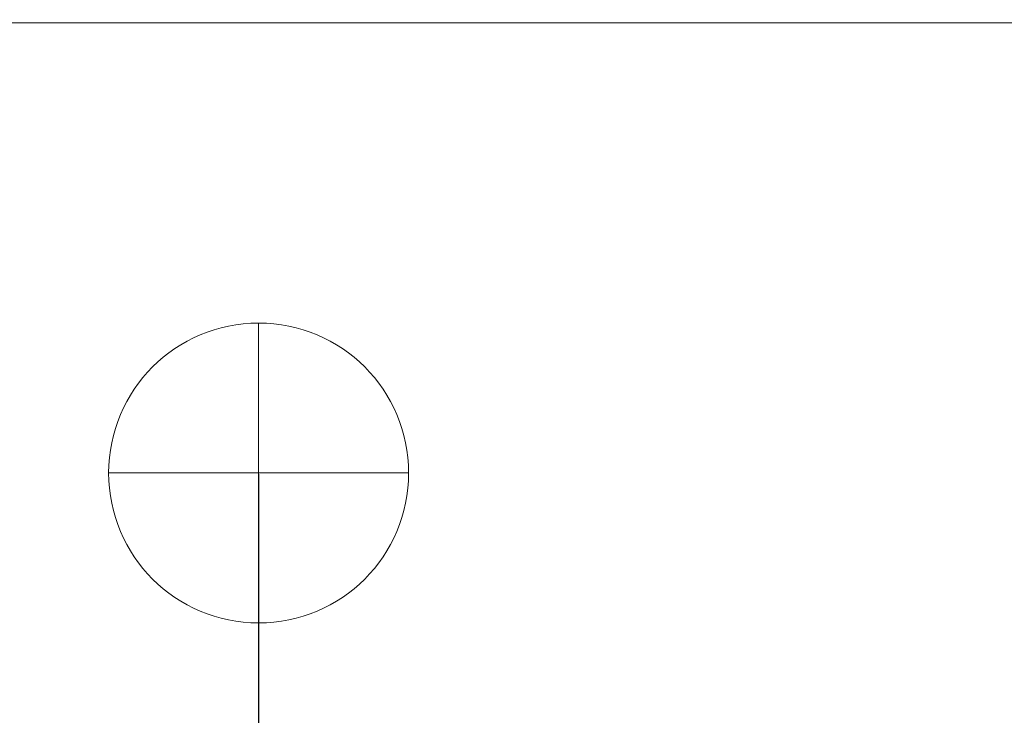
# Model space of a CAD drawing. Extents: x 0 to 59450, y 0 to 42050.
# Tile 225 of 256: x 37426 to 38082, y 30480 to 30944. Entities that reach past the tile are written whole.
import ezdxf

# ---------------------------------------------------------------- set-up
doc = ezdxf.new("R2010")
doc.units = 0
doc.header["$LTSCALE"] = 20
doc.header["$MEASUREMENT"] = 0
doc.layers.get('0').update_dxf_attribs({"linetype": 'CONTINUOUS'})
doc.layers.get('Defpoints').update_dxf_attribs({"linetype": 'CONTINUOUS'})
doc.dimstyles.new('DXF001', dxfattribs={"dimtxt": 3.1, "dimasz": 2, "dimexe": 2, "dimexo": 0.8, "dimgap": 0.09, "dimtad": 1, "dimdsep": 46, "dimtxsty": 'STANDARD', "dimcen": 0.09, "dimazin": 2, "dimtfac": 0.645161, "dimtdec": 4, "dimtmove": 0, "dimatfit": 3, "dimfxl": 1, "dimtvp": 0.66129, "dimtolj": 1, "dimtzin": 0, "dimarcsym": 0})

# ---------------------------------------------------------------- blocks, each defined once
blk = doc.blocks.new('_OPEN')
at = {"color": 0, "linetype": 'ByBlock', "lineweight": -2}
for p, q in [((-1, 0.166667), (0, 0)), ((0, 0), (-1, -0.166667)), ((0, 0), (-1, 0))]:
    blk.add_line(p, q, dxfattribs=at)
blk = doc.blocks.new('*D33')
at = {"color": 0, "linetype": 'Continuous', "lineweight": -2}
for p, q in [((37585.24, 30640.43), (37585.24, 29556.81)), ((35950.24, 29942.7), (35950.24, 29556.81)), ((35952.24, 29558.81), (37583.24, 29558.81))]:
    blk.add_line(p, q, dxfattribs=at)
at = {"layer": 'Defpoints', "color": 0, "linetype": 'Continuous'}
for p in [(37585.24, 30641.23), (35950.24, 29943.5), (37585.24, 29558.81)]:
    blk.add_point(p, dxfattribs=at)
at = {"color": 0, "linetype": 'Continuous', "lineweight": -2, "xscale": 2, "yscale": 2, "zscale": 2, "rotation": 180}
blk.add_blockref('_OPEN', (35950.24, 29558.81), dxfattribs=at)
at = {"color": 0, "linetype": 'Continuous', "lineweight": -2, "xscale": 2, "yscale": 2, "zscale": 2}
blk.add_blockref('_OPEN', (37585.24, 29558.81), dxfattribs=at)
at = {"color": 0, "linetype": 'Continuous', "lineweight": 13, "insert": (36942.18, 29598.9), "char_height": 80, "attachment_point": 5}
blk.add_mtext('\\A1;\\A1;1635', dxfattribs=at)
blk = doc.blocks.new('*D34')
at = {"color": 0, "linetype": 'Continuous', "lineweight": -2}
for p, q in [((37703.91, 31923.5), (32998.91, 31923.5)), ((33000.91, 29945.5), (33000.91, 31921.5)), ((35949.44, 29943.5), (32998.91, 29943.5))]:
    blk.add_line(p, q, dxfattribs=at)
at = {"layer": 'Defpoints', "color": 0, "linetype": 'Continuous'}
for p in [(33000.91, 31923.5), (37704.71, 31923.5), (35950.24, 29943.5)]:
    blk.add_point(p, dxfattribs=at)
at = {"color": 0, "linetype": 'Continuous', "lineweight": -2, "xscale": 2, "yscale": 2, "zscale": 2}
for p, rotation in [((33000.91, 31923.5), 90), ((33000.91, 29943.5), 270)]:
    blk.add_blockref('_OPEN', p, dxfattribs=dict(at, rotation=rotation))
at = {"color": 0, "linetype": 'Continuous', "lineweight": 13, "insert": (32960.82, 31107.4), "char_height": 80, "attachment_point": 5, "rotation": 90}
blk.add_mtext('\\A1;\\A1;1980', dxfattribs=at)

msp = doc.modelspace()

# ---------------------------------------------------------------- linework, layer by layer
at = {"color": 3, "linetype": 'Continuous', "lineweight": 13}
for p, q in [((38522.841, 30941.504), (36780.239, 30941.504)), ((37585.24, 30641.235), (37585.24, 30741.235)), ((37485.24, 30641.235), (37585.24, 30641.235)), ((37585.24, 30641.235), (37585.24, 30541.235)), ((37585.24, 30641.235), (37685.24, 30641.235)), ((37585.24, 30541.235), (37585.24, 30641.235))]:
    msp.add_line(p, q, dxfattribs=at)
for start, end in [(90, 180), (0, 90), (180, 270), (270, 360)]:
    msp.add_arc((37585.24, 30641.235), 100, start, end, dxfattribs=at)

# ---------------------------------------------------------------- dimensions: what is measured, and where the dimension line sits
at = {"linetype": 'Continuous', "lineweight": 13}
dim = msp.add_linear_dim(base=(33000.915, 31923.504), p1=(35950.24, 29943.504), p2=(37704.706, 31923.504), angle=90, text='\\A1;1980', dimstyle='DXF001', override={"dimtxt": 80, "dimasz": 2, "dimblk1": 'OPEN', "dimblk2": 'OPEN', "dimsah": 1}, dxfattribs=at)
dim.commit()
dim.dimension.update_dxf_attribs({"geometry": '*D34', "text_midpoint": (33000.915, 31107.404), "dimtype": 160})
at = {"color": 7, "linetype": 'Continuous', "lineweight": 13}
dim = msp.add_linear_dim(base=(37585.24, 29558.81), p1=(35950.241, 29943.504), p2=(37585.24, 30641.235), text='\\A1;1635', dimstyle='DXF001', override={"dimtxt": 80, "dimasz": 2, "dimblk1": 'OPEN', "dimblk2": 'OPEN', "dimsah": 1}, dxfattribs=at)
dim.commit()
dim.dimension.update_dxf_attribs({"geometry": '*D33', "text_midpoint": (36942.183, 29558.81), "dimtype": 160})

doc.saveas('drawing.dxf')
